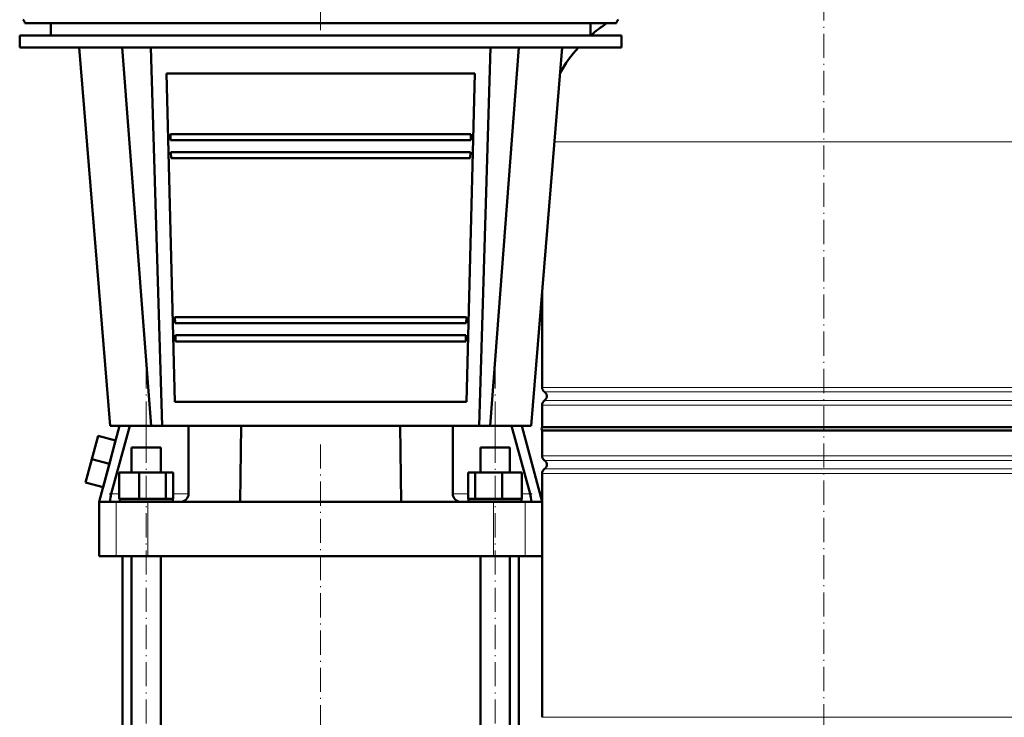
# Model space of a CAD drawing. Extents: x -1976 to 2357, y -1877 to 748.
# Tile 44 of 61: x -253 to 236, y 23 to 369. Entities that reach past the tile are written whole.
import ezdxf

# ---------------------------------------------------------------- set-up
doc = ezdxf.new("R2010")
doc.units = 0
doc.linetypes.add('DASHDOT', pattern=[18.5, 12, -3, 0.5, -3])

msp = doc.modelspace()

# ---------------------------------------------------------------- linework, layer by layer
at = {"color": 7, "linetype": 'DASHDOT', "lineweight": 18}
for p, q in [((146.57, 417.59), (146.57, -86.7)), ((-103.43, 412.92), (-103.43, 363.12)), ((-190.06, -221.08), (-190.06, 202.58)), ((-16.81, -221.08), (-16.81, 202.58)), ((-103.43, -205.38), (-103.43, 160.02))]:
    msp.add_line(p, q, dxfattribs=at)
at = {"color": 7, "lineweight": 18}
for p, q in [((-250.34, 367.38), (-173.86, 367.38)), ((-173.86, 367.38), (-163.91, 367.38)), ((-163.91, 367.38), (43.47, 367.38)), ((146.57, 308.37), (12.7, 308.37)), ((280.43, 308.37), (146.57, 308.37)), ((6.57, 186.41), (146.57, 186.41)), ((146.57, 186.41), (286.57, 186.41)), ((146.57, 184.13), (7.81, 184.13)), ((285.32, 184.13), (146.57, 184.13)), ((146.57, 177.64), (6.57, 177.64)), ((7.81, 179.92), (146.57, 179.92)), ((146.57, 179.92), (285.32, 179.92)), ((286.57, 177.64), (146.57, 177.64)), ((-190.06, 156.57), (-190.06, 167.27)), ((-16.81, 156.57), (-16.81, 167.27)), ((6.57, 152.41), (146.57, 152.41)), ((146.57, 152.41), (283.37, 152.41)), ((7.81, 150.13), (146.57, 150.13)), ((146.57, 150.13), (282.76, 150.13)), ((146.57, 143.64), (6.57, 143.64)), ((7.81, 145.92), (146.57, 145.92)), ((146.57, 145.92), (281.63, 145.92)), ((281.02, 143.64), (146.57, 143.64)), ((-203.44, 133.47), (-207.46, 133.47)), ((-169.06, 133.47), (-176.67, 133.47)), ((-30.2, 133.47), (-37.81, 133.47)), ((0.59, 133.47), (-3.43, 133.47)), ((-204.98, 129.57), (-204.98, 102.57)), ((-189.27, 129.57), (-189.27, 102.57)), ((-17.6, 129.57), (-17.6, 102.57)), ((-1.89, 129.57), (-1.89, 102.57)), ((6.57, 22.52), (146.57, 22.52)), ((146.57, 22.52), (286.57, 22.52))]:
    msp.add_line(p, q, dxfattribs=at)
at = {"color": 7, "lineweight": 50}
for p, q in [((-250.33, 367.27), (-250.34, 367.38)), ((-250.33, 367.27), (-173.86, 367.27)), ((-237.43, 367.27), (-237.43, 361.27)), ((-173.86, 367.27), (43.46, 367.27)), ((30.57, 367.27), (30.57, 361.27)), ((43.46, 367.27), (43.47, 367.38)), ((-252.93, 361.27), (-103.43, 361.27)), ((-252.93, 361.27), (-252.93, 355.27)), ((-103.43, 361.27), (46.07, 361.27)), ((46.07, 361.27), (46.07, 355.27)), ((-252.93, 355.27), (-103.43, 355.27)), ((-207.93, 167.27), (-223.43, 355.27)), ((-187.56, 167.27), (-201.96, 355.27)), ((-182.15, 167.27), (-187.8, 355.27)), ((-103.43, 355.27), (46.07, 355.27)), ((-19.07, 355.27), (-24.71, 167.27)), ((-19.31, 167.27), (-4.91, 355.27)), ((1.06, 167.27), (16.56, 355.27)), ((-180, 342.27), (-26.87, 342.27)), ((-180, 342.27), (-175.91, 179.27)), ((-30.96, 179.27), (-26.87, 342.27)), ((-178.04, 312.27), (-177.97, 309.27)), ((-178.04, 312.27), (-28.83, 312.27)), ((-177.97, 309.27), (-28.9, 309.27)), ((-28.9, 309.27), (-28.83, 312.27)), ((-177.82, 303.27), (-177.75, 300.27)), ((-177.82, 303.27), (-29.05, 303.27)), ((-29.12, 300.27), (-29.05, 303.27)), ((-177.75, 300.27), (-29.12, 300.27)), ((6.57, 234), (6.57, 186.41)), ((-175.82, 221.27), (-175.75, 218.27)), ((-175.82, 221.27), (-31.05, 221.27)), ((-31.12, 218.27), (-31.05, 221.27)), ((-175.75, 218.27), (-31.12, 218.27)), ((-175.6, 212.27), (-175.53, 209.27)), ((-175.6, 212.27), (-31.27, 212.27)), ((-31.34, 209.27), (-31.27, 212.27)), ((-175.53, 209.27), (-31.34, 209.27)), ((-175.91, 179.27), (-30.96, 179.27)), ((6.57, 177.64), (6.57, 166.72)), ((-203.33, 167.27), (-213.43, 129.57)), ((-201.91, 167.27), (-207.93, 167.27)), ((-207.46, 133.47), (-198.3, 167.27)), ((-201.91, 167.27), (-198.3, 167.27)), ((-198.3, 167.27), (-190.06, 167.27)), ((-190.06, 167.27), (-169.06, 167.27)), ((-169.06, 167.27), (-169.06, 133.47)), ((-169.06, 167.27), (-142.97, 167.27)), ((-143.43, 129.57), (-142.97, 167.27)), ((-116.93, 167.27), (-142.97, 167.27)), ((-103.43, 167.27), (-116.93, 167.27)), ((-89.94, 167.27), (-103.43, 167.27)), ((-63.9, 167.27), (-89.94, 167.27)), ((-63.9, 167.27), (-37.81, 167.27)), ((-63.43, 129.57), (-63.9, 167.27)), ((-37.81, 133.47), (-37.81, 167.27)), ((-37.81, 167.27), (-16.81, 167.27)), ((-16.81, 167.27), (-8.57, 167.27)), ((-8.57, 167.27), (0.59, 133.47)), ((-8.57, 167.27), (-4.96, 167.27)), ((1.07, 167.27), (-4.96, 167.27)), ((-3.54, 167.27), (6.57, 129.57)), ((6.57, 166.72), (47.57, 166.72)), ((47.57, 166.72), (146.57, 166.72)), ((146.57, 166.72), (286.57, 166.72)), ((-213.97, 162.35), (-217.08, 150.75)), ((-205.28, 160.02), (-213.97, 162.35)), ((146.57, 165.02), (6.57, 165.02)), ((6.57, 165.02), (6.57, 152.41)), ((286.57, 165.02), (146.57, 165.02)), ((-205.28, 160.02), (-208.38, 148.42)), ((-197.36, 156.57), (-195.22, 156.57)), ((-197.36, 144.07), (-197.36, 156.57)), ((-195.22, 156.57), (-182.76, 156.57)), ((-182.76, 144.07), (-182.76, 156.57)), ((-24.11, 156.57), (-16.81, 156.57)), ((-24.11, 144.07), (-24.11, 156.57)), ((-16.81, 156.57), (-9.51, 156.57)), ((-9.51, 144.07), (-9.51, 156.57)), ((-217.08, 150.75), (-220.18, 139.16)), ((-208.38, 148.42), (-217.08, 150.75)), ((-208.38, 148.42), (-211.49, 136.83)), ((-203.44, 144.07), (-193.64, 144.07)), ((-203.44, 131.07), (-203.44, 144.07)), ((-193.64, 131.07), (-193.64, 144.07)), ((-193.64, 144.07), (-180.26, 144.07)), ((-180.26, 131.07), (-180.26, 144.07)), ((-180.26, 144.07), (-176.67, 144.07)), ((-176.67, 131.07), (-176.67, 144.07)), ((-30.2, 144.07), (-26.61, 144.07)), ((-30.2, 131.07), (-30.2, 144.07)), ((-26.61, 144.07), (-13.23, 144.07)), ((-26.61, 131.07), (-26.61, 144.07)), ((-13.23, 144.07), (-3.43, 144.07)), ((-13.23, 131.07), (-13.23, 144.07)), ((-3.43, 131.07), (-3.43, 144.07)), ((6.57, 143.64), (6.57, 22.52)), ((-211.49, 136.83), (-220.18, 139.16)), ((-207.91, 129.57), (-213.43, 129.57)), ((-213.43, 129.57), (-213.43, 102.57)), ((-208.03, 130.72), (-208.04, 130.61)), ((-204.98, 129.57), (-207.91, 129.57)), ((-189.27, 129.57), (-204.98, 129.57)), ((-193.64, 131.07), (-203.44, 131.07)), ((-190.06, 130.87), (-203.26, 130.87)), ((-203.26, 129.57), (-203.26, 130.87)), ((-197.36, 130.87), (-197.36, 131.07)), ((-180.26, 131.07), (-193.64, 131.07)), ((-176.86, 130.87), (-190.06, 130.87)), ((-172.96, 129.57), (-189.27, 129.57)), ((-182.76, 130.87), (-182.76, 131.07)), ((-176.67, 131.07), (-180.26, 131.07)), ((-176.86, 129.57), (-176.86, 130.87)), ((-143.43, 129.57), (-172.96, 129.57)), ((-170.31, 130.61), (-170.2, 130.72)), ((-63.43, 129.57), (-143.43, 129.57)), ((-33.91, 129.57), (-63.43, 129.57)), ((-36.67, 130.72), (-36.56, 130.61)), ((-17.6, 129.57), (-33.91, 129.57)), ((-26.61, 131.07), (-30.2, 131.07)), ((-3.61, 130.87), (-30.01, 130.87)), ((-30.01, 129.57), (-30.01, 130.87)), ((-13.23, 131.07), (-26.61, 131.07)), ((-24.11, 130.87), (-24.11, 131.07)), ((-1.89, 129.57), (-17.6, 129.57)), ((-3.43, 131.07), (-13.23, 131.07)), ((-9.51, 130.87), (-9.51, 131.07)), ((-3.61, 130.87), (-3.61, 129.57)), ((1.04, 129.57), (-1.89, 129.57)), ((6.57, 129.57), (1.04, 129.57)), ((1.17, 130.61), (1.16, 130.72)), ((6.57, 129.57), (6.57, 102.57)), ((-204.98, 102.57), (-213.43, 102.57)), ((-189.27, 102.57), (-204.98, 102.57)), ((-201.93, -34.82), (-201.93, 102.57)), ((-197.36, -34.82), (-197.36, 102.57)), ((-17.6, 102.57), (-189.27, 102.57)), ((-182.76, -34.82), (-182.76, 102.57)), ((-24.11, -185.78), (-24.11, 102.57)), ((-1.89, 102.57), (-17.6, 102.57)), ((-9.51, -185.78), (-9.51, 102.57)), ((-4.93, -174.93), (-4.93, 102.57)), ((6.57, 102.57), (-1.89, 102.57))]:
    msp.add_line(p, q, dxfattribs=at)
at = {"color": 7, "linetype": 'DASHDOT', "lineweight": 18, "ltscale": 0.139121}
msp.add_line((-202.98, 133.47), (-208.54, 133.47), dxfattribs=at)
at = {"color": 7, "linetype": 'DASHDOT', "lineweight": 18, "ltscale": 0.139313}
msp.add_line((1.68, 133.47), (-3.89, 133.47), dxfattribs=at)
at = {"color": 7, "lineweight": 50}
for points in [[(-207.46, 133.47), (-207.86, 131.76), (-208.03, 130.72)], [(1.16, 130.72), (0.99, 131.75), (0.59, 133.47)], [(-208.04, 130.61), (-208.07, 129.99), (-208.05, 129.76), (-208, 129.63), (-207.97, 129.6), (-207.91, 129.57)], [(1.04, 129.57), (1.08, 129.58), (1.11, 129.61), (1.15, 129.68), (1.2, 129.91), (1.2, 130.12), (1.17, 130.61)]]:
    msp.add_lwpolyline(points, dxfattribs=at)
for centre, radius, start, end in [((-252.33, 367.27), 2, 3, 63.135), ((76.57, 308.37), 70, 122.6954, 130.9007), ((45.46, 367.27), 2, 116.8691, 177), ((76.57, 308.37), 70, 137.9228, 150.6996), ((9.27, 186.41), 2.7, 180, 237.421), ((6.47, 182.02), 2.5, 302.579, 57.421), ((9.27, 177.64), 2.7, 122.579, 180), ((7.77, 165.87), 1.47, 144.7356, 215.2644), ((9.27, 152.41), 2.7, 180, 237.421), ((6.47, 148.02), 2.5, 302.579, 57.421), ((9.27, 143.64), 2.7, 122.579, 180), ((-172.96, 133.47), 3.9, 315, 360), ((-33.91, 133.47), 3.9, 180, 225), ((-172.96, 133.47), 3.9, 270, 312.6376), ((-33.91, 133.47), 3.9, 227.3624, 270)]:
    msp.add_arc(centre, radius, start, end, dxfattribs=at)

doc.saveas('drawing.dxf')
